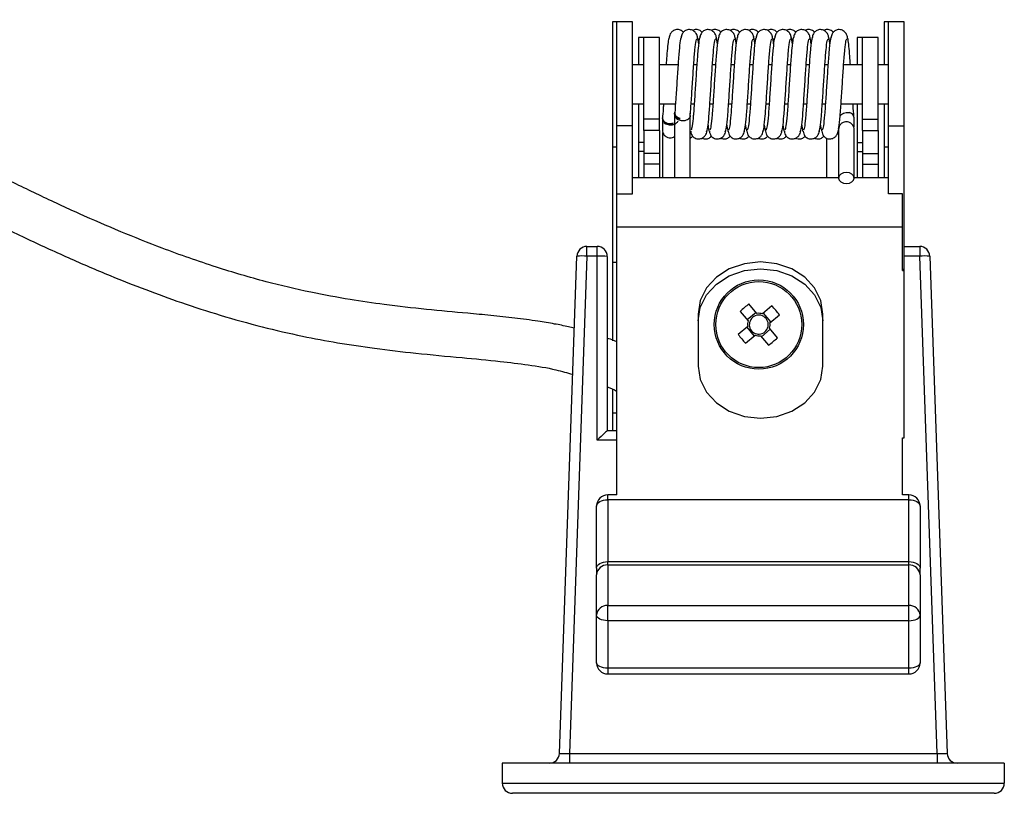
# Model space of a CAD drawing. Header units: millimetres. Extents: x 315 to 966, y 255 to 659.
# Tile 10 of 11: x 921 to 966, y 266 to 300. Entities that reach past the tile are written whole.
import ezdxf

# ---------------------------------------------------------------- set-up
doc = ezdxf.new("R2010")
doc.units = ezdxf.units.MM

msp = doc.modelspace()

# ---------------------------------------------------------------- linework, layer by layer
at = {"color": 7, "linetype": 'Continuous', "lineweight": 25}
for p, q in [((948.254, 300.23), (948.054, 300.23)), ((948.054, 300.23), (948.054, 294.628)), ((948.954, 300.23), (948.254, 300.23)), ((948.254, 295.564), (948.254, 300.23)), ((948.954, 295.564), (948.954, 300.23)), ((960.434, 300.23), (960.234, 300.23)), ((960.234, 300.23), (960.234, 298.301)), ((961.134, 300.23), (960.434, 300.23)), ((960.434, 295.564), (960.434, 300.23)), ((961.134, 295.564), (961.134, 300.23)), ((949.466, 299.522), (949.221, 299.522)), ((949.221, 299.522), (949.221, 298.301)), ((950.166, 299.522), (949.466, 299.522)), ((949.466, 295.871), (949.466, 299.522)), ((950.166, 295.871), (950.166, 299.522)), ((959.266, 299.522), (959.021, 299.522)), ((959.021, 299.522), (959.021, 298.301)), ((959.966, 299.522), (959.266, 299.522)), ((959.266, 295.871), (959.266, 299.522)), ((959.966, 295.871), (959.966, 299.522)), ((949.466, 298.301), (948.954, 298.301)), ((950.997, 298.301), (950.166, 298.301)), ((951.837, 298.301), (951.699, 298.301)), ((952.677, 298.301), (952.539, 298.301)), ((953.517, 298.301), (953.379, 298.301)), ((954.357, 298.301), (954.219, 298.301)), ((955.197, 298.301), (955.059, 298.301)), ((956.037, 298.301), (955.899, 298.301)), ((956.877, 298.301), (956.739, 298.301)), ((957.717, 298.301), (957.579, 298.301)), ((959.266, 298.301), (958.419, 298.301)), ((960.434, 298.301), (959.966, 298.301)), ((948.954, 296.556), (949.466, 296.556)), ((949.221, 296.556), (949.221, 294.826)), ((950.166, 296.556), (950.881, 296.556)), ((950.844, 296.131), (950.844, 296.039)), ((951.583, 296.556), (951.721, 296.556)), ((952.423, 296.556), (952.561, 296.556)), ((953.263, 296.556), (953.401, 296.556)), ((954.103, 296.556), (954.241, 296.556)), ((954.943, 296.556), (955.081, 296.556)), ((955.783, 296.556), (955.921, 296.556)), ((956.623, 296.556), (956.761, 296.556)), ((957.463, 296.556), (957.601, 296.556)), ((958.303, 296.556), (959.266, 296.556)), ((959.021, 296.556), (959.021, 294.826)), ((959.966, 296.556), (960.434, 296.556)), ((960.234, 296.556), (960.234, 294.628)), ((950.166, 295.871), (949.466, 295.871)), ((949.466, 295.35), (949.466, 295.871)), ((950.166, 295.35), (950.166, 295.871)), ((951.544, 296.032), (951.534, 295.969)), ((959.266, 295.871), (959.966, 295.871)), ((959.266, 295.35), (959.266, 295.871)), ((959.966, 295.35), (959.966, 295.871)), ((948.954, 295.564), (948.254, 295.564)), ((948.254, 292.522), (948.254, 295.564)), ((948.954, 292.522), (948.954, 295.564)), ((950.166, 295.35), (949.466, 295.35)), ((949.466, 295.35), (949.466, 294.32)), ((950.166, 295.35), (950.166, 294.32)), ((959.266, 295.35), (959.966, 295.35)), ((959.266, 295.35), (959.266, 294.32)), ((959.966, 295.35), (959.966, 294.32)), ((960.434, 295.564), (961.134, 295.564)), ((960.434, 292.522), (960.434, 295.564)), ((961.134, 289.152), (961.134, 295.564)), ((949.221, 294.826), (949.221, 294.418)), ((959.021, 294.826), (959.021, 294.418)), ((948.054, 294.628), (948.254, 294.628)), ((948.054, 294.628), (948.054, 289.442)), ((949.221, 294.418), (949.221, 293.241)), ((959.021, 294.418), (959.021, 293.241)), ((960.234, 294.628), (960.434, 294.628)), ((960.234, 294.628), (960.234, 293.241)), ((950.166, 294.32), (949.466, 294.32)), ((949.466, 294.32), (949.466, 293.847)), ((950.166, 294.32), (950.166, 293.847)), ((959.266, 294.32), (959.966, 294.32)), ((959.266, 294.32), (959.266, 293.847)), ((959.966, 294.32), (959.966, 293.847)), ((950.166, 293.847), (949.466, 293.847)), ((949.466, 293.847), (949.466, 293.241)), ((950.166, 293.847), (950.166, 293.241)), ((959.266, 293.847), (959.266, 293.241)), ((959.266, 293.847), (959.966, 293.847)), ((959.966, 293.847), (959.966, 293.241)), ((958.194, 293.241), (948.954, 293.241)), ((960.434, 293.241), (958.894, 293.241)), ((948.254, 292.522), (948.954, 292.522)), ((948.254, 291.02), (948.254, 292.522)), ((961.064, 292.522), (960.434, 292.522)), ((961.064, 291.02), (961.064, 292.522)), ((961.064, 291.02), (948.254, 291.02)), ((948.254, 279.027), (948.254, 291.02)), ((961.064, 289.092), (961.064, 291.02)), ((946.911, 289.728), (946.911, 290.162)), ((946.911, 290.162), (947.376, 290.162)), ((947.376, 289.728), (947.376, 290.162)), ((961.134, 290.162), (961.831, 290.162)), ((961.831, 290.162), (961.831, 289.728)), ((945.683, 267.447), (946.461, 289.728)), ((946.911, 289.728), (946.133, 267.447)), ((947.376, 289.728), (946.911, 289.728)), ((947.376, 281.478), (947.376, 289.728)), ((947.826, 289.712), (947.826, 281.912)), ((962.609, 267.447), (961.831, 289.728)), ((962.28, 289.728), (963.058, 267.447)), ((948.254, 289.442), (948.054, 289.442)), ((948.054, 289.442), (948.054, 285.927)), ((961.064, 289.152), (961.134, 289.152)), ((961.064, 289.092), (961.134, 289.092)), ((961.134, 289.092), (961.134, 289.152)), ((961.134, 281.584), (961.134, 289.092)), ((954.533, 287.16), (954.173, 287.587)), ((955.208, 287.499), (954.782, 287.139)), ((951.894, 287.134), (951.894, 284.799)), ((953.779, 287.255), (954.139, 286.828)), ((954.496, 287.204), (954.102, 286.872)), ((955.158, 286.782), (954.826, 287.176)), ((955.113, 286.745), (955.54, 287.105)), ((957.494, 284.799), (957.494, 287.134)), ((954.118, 286.58), (953.691, 286.22)), ((954.074, 286.542), (954.406, 286.148)), ((954.736, 286.12), (955.129, 286.452)), ((955.452, 286.069), (955.092, 286.496)), ((954.023, 285.826), (954.45, 286.186)), ((954.698, 286.164), (955.058, 285.737)), ((948.054, 283.736), (948.054, 282.692)), ((948.254, 282.692), (948.054, 282.692)), ((948.054, 282.692), (948.054, 281.912)), ((947.826, 281.912), (948.254, 281.912)), ((961.064, 281.584), (961.134, 281.584)), ((961.064, 279.027), (961.064, 281.584)), ((948.254, 279.028), (947.844, 279.028)), ((961.344, 279.028), (961.064, 279.028)), ((947.344, 275.755), (947.344, 278.528)), ((961.344, 278.814), (947.844, 278.814)), ((947.844, 278.814), (947.844, 276.041)), ((961.344, 276.041), (961.344, 278.814)), ((961.844, 278.528), (961.844, 275.755)), ((947.844, 276.041), (961.344, 276.041)), ((947.844, 275.89), (947.844, 276.041)), ((947.844, 275.89), (947.844, 274.074)), ((961.344, 275.89), (947.844, 275.89)), ((961.344, 275.89), (961.344, 276.041)), ((961.344, 274.074), (961.344, 275.89)), ((947.344, 275.755), (947.344, 275.454)), ((947.344, 273.638), (947.344, 275.454)), ((961.844, 275.454), (961.844, 275.755)), ((961.844, 275.454), (961.844, 273.638)), ((947.844, 273.394), (947.844, 274.074)), ((947.844, 274.074), (961.344, 274.074)), ((961.344, 273.394), (961.344, 274.074)), ((947.344, 271.51), (947.344, 273.638)), ((961.844, 273.638), (961.844, 271.51)), ((947.844, 273.394), (947.844, 271.267)), ((961.344, 273.394), (947.844, 273.394)), ((961.344, 271.267), (961.344, 273.394)), ((961.344, 271.267), (947.844, 271.267)), ((947.844, 271.01), (961.344, 271.01)), ((946.133, 267.447), (946.133, 267.012)), ((946.133, 267.447), (962.609, 267.447)), ((962.609, 267.447), (962.609, 267.012)), ((965.621, 267.012), (943.121, 267.012)), ((943.121, 267.012), (943.121, 266.112)), ((965.621, 267.012), (965.621, 266.112)), ((943.121, 266.112), (965.621, 266.112)), ((965.171, 265.662), (943.571, 265.662))]:
    msp.add_line(p, q, dxfattribs=at)
at = {"color": 8, "linetype": 'Continuous', "lineweight": 25}
for p, q in [((949.466, 294.826), (949.221, 294.826)), ((959.021, 294.826), (959.266, 294.826)), ((949.466, 294.418), (949.221, 294.418)), ((959.021, 294.418), (959.266, 294.418)), ((961.831, 289.728), (961.134, 289.728)), ((948.254, 281.478), (947.376, 281.478)), ((947.844, 278.814), (947.844, 279.028)), ((961.344, 278.814), (961.344, 279.028)), ((947.844, 271.267), (947.844, 271.01)), ((961.344, 271.01), (961.344, 271.267))]:
    msp.add_line(p, q, dxfattribs=at)
at = {"color": 7, "linetype": 'Continuous', "lineweight": 25, "flags": 128}
for points in [[(951.096, 295.888), (951.001, 295.92), (950.923, 295.971), (950.869, 296.036), (950.845, 296.109), (950.851, 296.183)], [(950.785, 295.679), (950.652, 295.656), (950.517, 295.674), (950.402, 295.729), (950.323, 295.813), (950.294, 295.913), (950.294, 295.918)], [(958.544, 293.474), (958.41, 293.455), (958.296, 293.401), (958.22, 293.321), (958.194, 293.226), (958.22, 293.131), (958.296, 293.05), (958.41, 292.997), (958.544, 292.978), (958.678, 292.997), (958.791, 293.05), (958.867, 293.131), (958.894, 293.226), (958.867, 293.321), (958.791, 293.401), (958.678, 293.455), (958.544, 293.474)], [(957.494, 287.134), (957.398, 287.738), (957.118, 288.301), (956.674, 288.785), (956.094, 289.156), (955.418, 289.389), (954.694, 289.468), (953.969, 289.389), (953.294, 289.156), (952.714, 288.785), (952.269, 288.301), (951.989, 287.738), (951.894, 287.134)], [(951.894, 286.825), (951.989, 287.429), (952.269, 287.992), (952.714, 288.476), (953.294, 288.847), (953.969, 289.08), (954.694, 289.159), (955.418, 289.08), (956.094, 288.847), (956.674, 288.476), (957.118, 287.992), (957.398, 287.429), (957.494, 286.825)], [(951.894, 284.799), (951.989, 284.195), (952.269, 283.632), (952.714, 283.149), (953.294, 282.778), (953.969, 282.544), (954.694, 282.465), (955.418, 282.544), (956.094, 282.778), (956.674, 283.149), (957.118, 283.632), (957.398, 284.195), (957.494, 284.799)], [(947.344, 278.528), (947.353, 278.584), (947.382, 278.637), (947.428, 278.687), (947.49, 278.73), (947.566, 278.766), (947.652, 278.792), (947.746, 278.809), (947.844, 278.814)], [(961.344, 278.814), (961.441, 278.809), (961.535, 278.792), (961.621, 278.766), (961.697, 278.73), (961.759, 278.687), (961.806, 278.637), (961.834, 278.584), (961.844, 278.528)], [(947.344, 275.755), (947.353, 275.81), (947.382, 275.864), (947.428, 275.914), (947.49, 275.957), (947.566, 275.993), (947.652, 276.019), (947.746, 276.035), (947.844, 276.041)], [(961.344, 276.041), (961.441, 276.035), (961.535, 276.019), (961.621, 275.993), (961.697, 275.957), (961.759, 275.914), (961.806, 275.864), (961.834, 275.81), (961.844, 275.755)], [(947.844, 273.394), (947.746, 273.399), (947.652, 273.412), (947.566, 273.435), (947.49, 273.465), (947.428, 273.502), (947.382, 273.544), (947.353, 273.59), (947.344, 273.638)], [(961.344, 273.394), (961.441, 273.399), (961.535, 273.412), (961.621, 273.435), (961.697, 273.465), (961.759, 273.502), (961.806, 273.544), (961.834, 273.59), (961.844, 273.638)], [(947.844, 271.267), (947.746, 271.271), (947.652, 271.285), (947.566, 271.308), (947.49, 271.338), (947.428, 271.375), (947.382, 271.417), (947.353, 271.463), (947.344, 271.51)], [(961.844, 271.51), (961.834, 271.463), (961.806, 271.417), (961.759, 271.375), (961.697, 271.338), (961.621, 271.308), (961.535, 271.285), (961.441, 271.271), (961.344, 271.267)]]:
    msp.add_lwpolyline(points, dxfattribs=at)
at = {"color": 7, "linetype": 'Continuous', "lineweight": 25}
for radius in [2, 1.927]:
    msp.add_circle((954.616, 286.662), radius, dxfattribs=at)
for centre, radius, start, end in [((958.624, 295.894), 0.271, 5.1617, 77.057), ((946.911, 289.712), 0.45, 90, 178), ((947.376, 289.712), 0.45, 0, 90), ((961.831, 289.712), 0.45, 2, 90), ((946.686, 286.502), 3.234, 86.0129, 93.9871), ((947.489, 286.493), 3.237, 84.0133, 91.9891), ((962.055, 286.502), 3.234, 86.0129, 93.9871), ((958.607, 281.926), 7.19, 128.068, 132.1726), ((949.88, 282.671), 7.19, 38.068, 42.1726), ((954.616, 286.662), 0.425, 92.8792, 167.3614), ((954.616, 286.662), 0.505, 70.8073, 99.4334), ((954.616, 286.662), 0.425, 77.3614, 92.8792), ((954.616, 286.662), 0.425, 2.8792, 77.3614), ((954.616, 286.662), 0.505, 160.8073, 189.4334), ((954.616, 286.662), 0.425, 167.3614, 182.8792), ((954.616, 286.662), 0.425, 182.8792, 257.3614), ((954.616, 286.662), 0.426, 272.8792, 347.3614), ((954.616, 286.662), 0.426, 347.3614, 2.8792), ((954.616, 286.662), 0.505, 340.8073, 9.4334), ((959.352, 290.653), 7.19, 218.068, 222.1726), ((954.616, 286.662), 0.505, 250.8073, 279.4334), ((954.616, 286.662), 0.425, 257.3614, 272.8792), ((950.625, 291.398), 7.19, 308.068, 312.1726), ((947.844, 278.528), 0.5, 90, 180), ((961.344, 278.528), 0.5, 0, 90), ((947.814, 275.42), 0.472, 86.3861, 175.8598), ((961.373, 275.42), 0.472, 4.1402, 93.6139), ((947.814, 273.604), 0.472, 86.3861, 175.8598), ((961.373, 273.604), 0.472, 4.1402, 93.6139), ((947.844, 271.51), 0.5, 180, 270), ((961.344, 271.51), 0.5, 270, 0), ((945.233, 267.462), 0.45, 270, 358), ((963.508, 267.462), 0.45, 182, 270), ((943.571, 266.112), 0.45, 180, 270), ((965.171, 266.112), 0.45, 270, 0)]:
    msp.add_arc(centre, radius, start, end, dxfattribs=at)
for centre, major_axis, ratio, start_param, end_param in [((947.376, 281.462), (0.45, 0.45), 0.017455, 0.017453, 1.553343), ((946.134, 267.462), (0.451, 0.016), 0.034709, 3.139166, 4.708744), ((962.608, 267.462), (0.451, -0.016), 0.034709, 4.716034, 6.285612)]:
    msp.add_ellipse(centre, major_axis=major_axis, ratio=ratio, start_param=start_param, end_param=end_param, dxfattribs=at)
for points, knots in [([(946.348, 286.494), (946.261, 286.517), (945.97, 286.593), (945.424, 286.697), (944.624, 286.833), (943.668, 286.957), (942.617, 287.069), (941.295, 287.193), (939.697, 287.338), (937.936, 287.536), (936.208, 287.79), (934.434, 288.117), (932.431, 288.588), (930.204, 289.246), (928.04, 290.007), (926.003, 290.819), (924.165, 291.619), (922.349, 292.461), (920.589, 293.319), (918.971, 294.136), (917.581, 294.854), (916.514, 295.415), (915.606, 295.897), (914.673, 296.395), (913.51, 297.022), (912.123, 297.777), (910.506, 298.671), (908.979, 299.52), (908.011, 300.099), (907.639, 300.321)], [0, 0, 0, 0, 0.006167, 0.020626, 0.037793, 0.06145, 0.085661, 0.108817, 0.150627, 0.1938, 0.229342, 0.270684, 0.319336, 0.374557, 0.436838, 0.485527, 0.534853, 0.58431, 0.633391, 0.679954, 0.718986, 0.749783, 0.769709, 0.795553, 0.828586, 0.868285, 0.91348, 0.96676, 1, 1, 1, 1]), ([(951.234, 299.75), (951.228, 299.76), (951.207, 299.795), (951.143, 299.834), (951.059, 299.871), (950.966, 299.882), (950.876, 299.87), (950.795, 299.838), (950.711, 299.779), (950.617, 299.659), (950.6, 299.552), (950.589, 299.485)], [0, 0, 0, 0, 0.035387, 0.128983, 0.226109, 0.324071, 0.420088, 0.511846, 0.597975, 0.75155, 1, 1, 1, 1]), ([(951.878, 299.485), (951.872, 299.533), (951.858, 299.633), (951.781, 299.755), (951.687, 299.829), (951.6, 299.867), (951.507, 299.881), (951.417, 299.872), (951.337, 299.842), (951.254, 299.787), (951.186, 299.704), (951.145, 299.605), (951.139, 299.544), (951.136, 299.517)], [0, 0, 0, 0, 0.132932, 0.279972, 0.358396, 0.438099, 0.517198, 0.593564, 0.665339, 0.731284, 0.843578, 0.931835, 1, 1, 1, 1]), ([(952.074, 299.75), (952.068, 299.76), (952.047, 299.795), (951.983, 299.834), (951.899, 299.871), (951.806, 299.882), (951.721, 299.872), (951.672, 299.85), (951.651, 299.841)], [0, 0, 0, 0, 0.071658, 0.261189, 0.457868, 0.656241, 0.850674, 1, 1, 1, 1]), ([(952.718, 299.485), (952.712, 299.533), (952.698, 299.633), (952.621, 299.755), (952.527, 299.829), (952.44, 299.867), (952.347, 299.881), (952.257, 299.872), (952.177, 299.842), (952.094, 299.787), (952.026, 299.704), (951.985, 299.605), (951.979, 299.544), (951.976, 299.517)], [0, 0, 0, 0, 0.132932, 0.279972, 0.358396, 0.438099, 0.517198, 0.593564, 0.665339, 0.731284, 0.843578, 0.931835, 1, 1, 1, 1]), ([(952.914, 299.75), (952.908, 299.76), (952.887, 299.795), (952.823, 299.834), (952.739, 299.871), (952.646, 299.882), (952.561, 299.872), (952.512, 299.85), (952.491, 299.841)], [0, 0, 0, 0, 0.071658, 0.261189, 0.457868, 0.656241, 0.850674, 1, 1, 1, 1]), ([(953.558, 299.485), (953.552, 299.533), (953.538, 299.633), (953.461, 299.755), (953.367, 299.829), (953.28, 299.867), (953.187, 299.881), (953.097, 299.872), (953.017, 299.842), (952.934, 299.787), (952.866, 299.704), (952.825, 299.605), (952.819, 299.544), (952.816, 299.517)], [0, 0, 0, 0, 0.132932, 0.279972, 0.358396, 0.438099, 0.517198, 0.593564, 0.665339, 0.731284, 0.843578, 0.931835, 1, 1, 1, 1]), ([(953.754, 299.75), (953.748, 299.76), (953.727, 299.795), (953.663, 299.834), (953.579, 299.871), (953.486, 299.882), (953.401, 299.872), (953.352, 299.85), (953.331, 299.841)], [0, 0, 0, 0, 0.071658, 0.261189, 0.457868, 0.656241, 0.850674, 1, 1, 1, 1]), ([(954.398, 299.485), (954.392, 299.533), (954.378, 299.633), (954.301, 299.755), (954.207, 299.829), (954.12, 299.867), (954.027, 299.881), (953.937, 299.872), (953.857, 299.842), (953.774, 299.787), (953.706, 299.704), (953.665, 299.605), (953.659, 299.544), (953.656, 299.517)], [0, 0, 0, 0, 0.132932, 0.279972, 0.358396, 0.438099, 0.517198, 0.593564, 0.665339, 0.731284, 0.843578, 0.931835, 1, 1, 1, 1]), ([(954.594, 299.75), (954.588, 299.76), (954.567, 299.795), (954.503, 299.834), (954.419, 299.871), (954.326, 299.882), (954.241, 299.872), (954.192, 299.85), (954.171, 299.841)], [0, 0, 0, 0, 0.071658, 0.261189, 0.457868, 0.656241, 0.850674, 1, 1, 1, 1]), ([(955.238, 299.485), (955.232, 299.533), (955.218, 299.633), (955.141, 299.755), (955.047, 299.829), (954.96, 299.867), (954.867, 299.881), (954.777, 299.872), (954.697, 299.842), (954.614, 299.787), (954.546, 299.704), (954.505, 299.605), (954.499, 299.544), (954.496, 299.517)], [0, 0, 0, 0, 0.132932, 0.279972, 0.358396, 0.438099, 0.517198, 0.593564, 0.665339, 0.731284, 0.843578, 0.931835, 1, 1, 1, 1]), ([(955.434, 299.75), (955.428, 299.76), (955.407, 299.795), (955.343, 299.834), (955.259, 299.871), (955.166, 299.882), (955.081, 299.872), (955.032, 299.85), (955.011, 299.841)], [0, 0, 0, 0, 0.071658, 0.261189, 0.457868, 0.656241, 0.850674, 1, 1, 1, 1]), ([(956.078, 299.485), (956.072, 299.533), (956.058, 299.633), (955.981, 299.755), (955.887, 299.829), (955.8, 299.867), (955.707, 299.881), (955.617, 299.872), (955.537, 299.842), (955.454, 299.787), (955.386, 299.704), (955.345, 299.605), (955.339, 299.544), (955.336, 299.517)], [0, 0, 0, 0, 0.132932, 0.279972, 0.358396, 0.438099, 0.517198, 0.593564, 0.665339, 0.731284, 0.843578, 0.931835, 1, 1, 1, 1]), ([(956.274, 299.75), (956.268, 299.76), (956.247, 299.795), (956.183, 299.834), (956.099, 299.871), (956.006, 299.882), (955.921, 299.872), (955.872, 299.85), (955.851, 299.841)], [0, 0, 0, 0, 0.071658, 0.261189, 0.457868, 0.656241, 0.850674, 1, 1, 1, 1]), ([(956.918, 299.485), (956.912, 299.533), (956.898, 299.633), (956.821, 299.755), (956.727, 299.829), (956.64, 299.867), (956.547, 299.881), (956.457, 299.872), (956.377, 299.842), (956.294, 299.787), (956.226, 299.704), (956.185, 299.605), (956.179, 299.544), (956.176, 299.517)], [0, 0, 0, 0, 0.132932, 0.279972, 0.358396, 0.438099, 0.517198, 0.593564, 0.665339, 0.731284, 0.843578, 0.931835, 1, 1, 1, 1]), ([(957.114, 299.75), (957.108, 299.76), (957.087, 299.795), (957.023, 299.834), (956.939, 299.871), (956.846, 299.882), (956.761, 299.872), (956.712, 299.85), (956.691, 299.841)], [0, 0, 0, 0, 0.071658, 0.261189, 0.457868, 0.656241, 0.850674, 1, 1, 1, 1]), ([(957.758, 299.485), (957.752, 299.533), (957.738, 299.633), (957.661, 299.755), (957.567, 299.829), (957.48, 299.867), (957.387, 299.881), (957.297, 299.872), (957.217, 299.842), (957.134, 299.787), (957.066, 299.704), (957.025, 299.605), (957.019, 299.544), (957.016, 299.517)], [0, 0, 0, 0, 0.132932, 0.279972, 0.358396, 0.438099, 0.517198, 0.593564, 0.665339, 0.731284, 0.843578, 0.931835, 1, 1, 1, 1]), ([(957.954, 299.75), (957.948, 299.76), (957.927, 299.795), (957.863, 299.834), (957.779, 299.871), (957.686, 299.882), (957.601, 299.872), (957.552, 299.85), (957.531, 299.841)], [0, 0, 0, 0, 0.071658, 0.261189, 0.457868, 0.656241, 0.850674, 1, 1, 1, 1]), ([(958.598, 299.485), (958.592, 299.533), (958.578, 299.633), (958.501, 299.755), (958.407, 299.829), (958.32, 299.867), (958.227, 299.881), (958.137, 299.872), (958.057, 299.842), (957.974, 299.787), (957.906, 299.704), (957.865, 299.605), (957.859, 299.544), (957.856, 299.517)], [0, 0, 0, 0, 0.132932, 0.279972, 0.358396, 0.438099, 0.517198, 0.593564, 0.665339, 0.731284, 0.843578, 0.931835, 1, 1, 1, 1]), ([(950.611, 299.56), (950.598, 299.529), (950.572, 299.468), (950.53, 299.152), (950.496, 298.755), (950.473, 298.435), (950.464, 298.301)], [0, 0, 0, 0, 0.270362, 0.543821, 0.810291, 1, 1, 1, 1]), ([(951.155, 299.554), (951.14, 299.539), (951.106, 299.507), (951.055, 299.071), (951.002, 298.401), (950.949, 297.586), (950.899, 296.775), (950.867, 296.351), (950.851, 296.155)], [0, 0, 0, 0, 0.153212, 0.328723, 0.503409, 0.677291, 0.850389, 1, 1, 1, 1]), ([(951.545, 296.047), (951.562, 296.263), (951.596, 296.707), (951.648, 297.538), (951.7, 298.345), (951.752, 299.002), (951.801, 299.423), (951.833, 299.452), (951.848, 299.465)], [0, 0, 0, 0, 0.165425, 0.338853, 0.511495, 0.683331, 0.854341, 1, 1, 1, 1]), ([(951.995, 299.554), (951.98, 299.539), (951.946, 299.507), (951.895, 299.071), (951.842, 298.403), (951.789, 297.578), (951.737, 296.767), (951.701, 296.213), (951.682, 296.04), (951.681, 296.029)], [0, 0, 0, 0, 0.148137, 0.317832, 0.486731, 0.654853, 0.822216, 0.988822, 1, 1, 1, 1]), ([(951.922, 299.241), (951.913, 299.312), (951.891, 299.493), (951.869, 299.534), (951.856, 299.56)], [0, 0, 0, 0, 0.387801, 1, 1, 1, 1]), ([(952.276, 295.297), (952.294, 295.347), (952.33, 295.445), (952.383, 295.977), (952.435, 296.702), (952.488, 297.535), (952.54, 298.346), (952.592, 299.002), (952.641, 299.423), (952.673, 299.452), (952.688, 299.465)], [0, 0, 0, 0, 0.129327, 0.258049, 0.386181, 0.513735, 0.640711, 0.767094, 0.89287, 1, 1, 1, 1]), ([(952.835, 299.554), (952.82, 299.539), (952.786, 299.507), (952.735, 299.071), (952.682, 298.402), (952.629, 297.583), (952.577, 296.749), (952.525, 296.031), (952.473, 295.509), (952.438, 295.415), (952.421, 295.368)], [0, 0, 0, 0, 0.112251, 0.2408386, 0.3688224, 0.4962174, 0.6230373, 0.7492832, 0.8749424, 1, 1, 1, 1]), ([(952.762, 299.241), (952.753, 299.312), (952.731, 299.493), (952.709, 299.534), (952.696, 299.56)], [0, 0, 0, 0, 0.387801, 1, 1, 1, 1]), ([(953.116, 295.297), (953.134, 295.347), (953.17, 295.445), (953.223, 295.977), (953.275, 296.702), (953.328, 297.535), (953.38, 298.346), (953.432, 299.002), (953.481, 299.423), (953.513, 299.452), (953.528, 299.465)], [0, 0, 0, 0, 0.1293275, 0.2580494, 0.386181, 0.513735, 0.6407106, 0.7670939, 0.8928699, 1, 1, 1, 1]), ([(953.675, 299.554), (953.66, 299.539), (953.626, 299.507), (953.575, 299.071), (953.522, 298.402), (953.469, 297.583), (953.417, 296.749), (953.365, 296.031), (953.313, 295.509), (953.278, 295.415), (953.261, 295.368)], [0, 0, 0, 0, 0.112251, 0.240839, 0.368822, 0.496217, 0.623037, 0.749283, 0.874942, 1, 1, 1, 1]), ([(953.602, 299.241), (953.593, 299.312), (953.571, 299.493), (953.549, 299.534), (953.536, 299.56)], [0, 0, 0, 0, 0.387801, 1, 1, 1, 1]), ([(953.956, 295.297), (953.974, 295.347), (954.01, 295.445), (954.063, 295.977), (954.115, 296.702), (954.168, 297.535), (954.22, 298.346), (954.272, 299.002), (954.321, 299.423), (954.353, 299.452), (954.368, 299.465)], [0, 0, 0, 0, 0.129327, 0.258049, 0.386181, 0.513735, 0.640711, 0.767094, 0.89287, 1, 1, 1, 1]), ([(954.515, 299.554), (954.5, 299.539), (954.466, 299.507), (954.415, 299.071), (954.362, 298.402), (954.309, 297.583), (954.257, 296.749), (954.205, 296.031), (954.153, 295.509), (954.118, 295.415), (954.101, 295.368)], [0, 0, 0, 0, 0.112251, 0.240839, 0.368822, 0.496217, 0.623037, 0.749283, 0.874942, 1, 1, 1, 1]), ([(954.442, 299.241), (954.433, 299.312), (954.411, 299.493), (954.389, 299.534), (954.376, 299.56)], [0, 0, 0, 0, 0.387801, 1, 1, 1, 1]), ([(954.796, 295.297), (954.814, 295.347), (954.85, 295.445), (954.903, 295.977), (954.955, 296.702), (955.008, 297.535), (955.06, 298.346), (955.112, 299.002), (955.161, 299.423), (955.193, 299.452), (955.208, 299.465)], [0, 0, 0, 0, 0.1293275, 0.2580494, 0.386181, 0.513735, 0.6407106, 0.7670939, 0.8928699, 1, 1, 1, 1]), ([(955.355, 299.554), (955.34, 299.539), (955.306, 299.507), (955.255, 299.071), (955.202, 298.402), (955.149, 297.583), (955.097, 296.749), (955.045, 296.031), (954.993, 295.509), (954.958, 295.415), (954.941, 295.368)], [0, 0, 0, 0, 0.112251, 0.240839, 0.368822, 0.496217, 0.623037, 0.749283, 0.874942, 1, 1, 1, 1]), ([(955.282, 299.241), (955.273, 299.312), (955.251, 299.493), (955.229, 299.534), (955.216, 299.56)], [0, 0, 0, 0, 0.387801, 1, 1, 1, 1]), ([(955.636, 295.297), (955.654, 295.347), (955.69, 295.445), (955.743, 295.977), (955.795, 296.702), (955.848, 297.535), (955.9, 298.346), (955.952, 299.002), (956.001, 299.423), (956.033, 299.452), (956.048, 299.465)], [0, 0, 0, 0, 0.129327, 0.258049, 0.386181, 0.513735, 0.640711, 0.767094, 0.89287, 1, 1, 1, 1]), ([(956.195, 299.554), (956.18, 299.539), (956.146, 299.507), (956.095, 299.071), (956.042, 298.402), (955.989, 297.583), (955.937, 296.749), (955.885, 296.031), (955.833, 295.509), (955.798, 295.415), (955.781, 295.368)], [0, 0, 0, 0, 0.112251, 0.240839, 0.368822, 0.496217, 0.623037, 0.749283, 0.874942, 1, 1, 1, 1]), ([(956.122, 299.241), (956.113, 299.312), (956.091, 299.493), (956.069, 299.534), (956.056, 299.56)], [0, 0, 0, 0, 0.387801, 1, 1, 1, 1]), ([(956.476, 295.297), (956.494, 295.347), (956.53, 295.445), (956.583, 295.977), (956.635, 296.702), (956.688, 297.535), (956.74, 298.346), (956.792, 299.002), (956.841, 299.423), (956.873, 299.452), (956.888, 299.465)], [0, 0, 0, 0, 0.129327, 0.258049, 0.386181, 0.513735, 0.640711, 0.767094, 0.89287, 1, 1, 1, 1]), ([(957.035, 299.554), (957.02, 299.539), (956.986, 299.507), (956.935, 299.071), (956.882, 298.402), (956.829, 297.583), (956.777, 296.749), (956.725, 296.031), (956.673, 295.509), (956.638, 295.415), (956.621, 295.368)], [0, 0, 0, 0, 0.112251, 0.2408386, 0.3688224, 0.4962174, 0.6230373, 0.7492832, 0.8749424, 1, 1, 1, 1]), ([(956.962, 299.241), (956.953, 299.312), (956.931, 299.493), (956.909, 299.534), (956.896, 299.56)], [0, 0, 0, 0, 0.387801, 1, 1, 1, 1]), ([(957.316, 295.297), (957.334, 295.347), (957.37, 295.445), (957.423, 295.977), (957.475, 296.702), (957.528, 297.535), (957.58, 298.346), (957.632, 299.002), (957.681, 299.423), (957.713, 299.452), (957.728, 299.465)], [0, 0, 0, 0, 0.129327, 0.258049, 0.386181, 0.513735, 0.640711, 0.767094, 0.89287, 1, 1, 1, 1]), ([(957.875, 299.554), (957.86, 299.539), (957.826, 299.507), (957.775, 299.071), (957.722, 298.402), (957.669, 297.583), (957.617, 296.749), (957.565, 296.031), (957.513, 295.509), (957.478, 295.415), (957.461, 295.368)], [0, 0, 0, 0, 0.112251, 0.240839, 0.368822, 0.496217, 0.623037, 0.749283, 0.874942, 1, 1, 1, 1]), ([(957.802, 299.241), (957.793, 299.312), (957.771, 299.493), (957.749, 299.534), (957.736, 299.56)], [0, 0, 0, 0, 0.387801, 1, 1, 1, 1]), ([(958.188, 295.423), (958.193, 295.444), (958.2, 295.473), (958.225, 295.565), (958.263, 295.993), (958.315, 296.698), (958.368, 297.537), (958.42, 298.346), (958.472, 299.002), (958.521, 299.423), (958.553, 299.452), (958.568, 299.465)], [0, 0, 0, 0, 0.039974, 0.057227, 0.196608, 0.33535, 0.473467, 0.610958, 0.747807, 0.883998, 1, 1, 1, 1]), ([(958.723, 298.301), (958.714, 298.435), (958.691, 298.755), (958.657, 299.152), (958.615, 299.468), (958.589, 299.529), (958.576, 299.56)], [0, 0, 0, 0, 0.1897087, 0.456179, 0.7296381, 1, 1, 1, 1]), ([(906.774, 298.505), (906.862, 298.451), (907.858, 297.849), (909.429, 296.981), (911.46, 295.859), (913.101, 294.97), (914.727, 294.097), (916.316, 293.258), (917.983, 292.394), (919.775, 291.489), (921.696, 290.556), (923.628, 289.668), (925.429, 288.893), (927.122, 288.223), (928.767, 287.628), (930.505, 287.064), (932.314, 286.558), (934.072, 286.153), (935.756, 285.838), (937.447, 285.583), (939.309, 285.367), (941.196, 285.192), (942.886, 285.036), (944.297, 284.86), (945.396, 284.69), (946.029, 284.5), (946.276, 284.426)], [0, 0, 0, 0, 0.007574, 0.085563, 0.131689, 0.177851, 0.222432, 0.266949, 0.309313, 0.359552, 0.413208, 0.464305, 0.51307, 0.553857, 0.594054, 0.636762, 0.681993, 0.724339, 0.760351, 0.797966, 0.839213, 0.885351, 0.923564, 0.952003, 0.981249, 1, 1, 1, 1]), ([(950.348, 296.556), (950.343, 296.486), (950.325, 296.226), (950.308, 296.029), (950.295, 295.886)], [0, 0, 0, 0, 0.267456, 1, 1, 1, 1]), ([(950.854, 296.155), (950.853, 296.128), (950.851, 296.072), (950.898, 295.993), (950.978, 295.928), (951.051, 295.898), (951.092, 295.889), (951.096, 295.888)], [0, 0, 0, 0, 0.232113, 0.48263, 0.730286, 0.975805, 1, 1, 1, 1]), ([(951.544, 293.241), (951.544, 293.266), (951.544, 293.53), (951.544, 293.942), (951.544, 294.501), (951.544, 295.006), (951.544, 295.5), (951.544, 295.892), (951.544, 296.055), (951.544, 296.131)], [0, 0, 0, 0, 0.0297203, 0.3156394, 0.4439318, 0.5962913, 0.7970244, 0.9046769, 1, 1, 1, 1]), ([(958.684, 296.158), (958.673, 296.155), (958.644, 296.147), (958.57, 296.147), (958.471, 296.136), (958.365, 296.098), (958.291, 296.054), (958.267, 296.02), (958.263, 296.014)], [0, 0, 0, 0, 0.098757, 0.241031, 0.469157, 0.701112, 0.941916, 1, 1, 1, 1]), ([(958.892, 295.886), (958.88, 296.029), (958.862, 296.226), (958.844, 296.486), (958.839, 296.556)], [0, 0, 0, 0, 0.7325442, 1, 1, 1, 1]), ([(950.294, 295.918), (950.294, 295.798), (950.294, 295.566), (950.294, 295.384), (950.294, 295.393), (950.294, 295.399)], [0, 0, 0, 0, 0.310911, 0.604043, 1, 1, 1, 1]), ([(950.304, 295.94), (950.302, 295.933), (950.292, 295.897), (950.315, 295.83), (950.371, 295.752), (950.461, 295.693), (950.572, 295.659), (950.686, 295.654), (950.754, 295.671), (950.785, 295.679)], [0, 0, 0, 0, 0.042266, 0.206738, 0.370834, 0.534801, 0.698883, 0.863243, 1, 1, 1, 1]), ([(950.981, 295.775), (950.973, 295.757), (950.956, 295.719), (950.905, 295.667), (950.829, 295.622), (950.731, 295.595), (950.62, 295.591), (950.513, 295.615), (950.422, 295.657), (950.38, 295.697), (950.359, 295.716)], [0, 0, 0, 0, 0.096459, 0.207493, 0.332391, 0.468143, 0.6093, 0.74898, 0.880705, 1, 1, 1, 1]), ([(950.359, 295.716), (950.385, 295.695), (950.438, 295.651), (950.548, 295.617), (950.65, 295.614), (950.725, 295.634), (950.765, 295.658), (950.78, 295.674), (950.785, 295.679)], [0, 0, 0, 0, 0.240024, 0.480053, 0.719875, 0.857761, 0.953827, 1, 1, 1, 1]), ([(950.844, 296.039), (950.844, 295.941), (950.844, 295.713), (950.844, 295.223), (950.844, 294.469), (950.844, 293.766), (950.844, 293.359), (950.844, 293.241)], [0, 0, 0, 0, 0.120305, 0.279228, 0.480153, 0.849142, 1, 1, 1, 1]), ([(950.847, 296.022), (950.857, 296.004), (950.877, 295.967), (950.956, 295.922), (951.035, 295.897), (951.085, 295.89), (951.096, 295.888)], [0, 0, 0, 0, 0.306376, 0.612932, 0.912983, 1, 1, 1, 1]), ([(950.847, 296.022), (950.854, 296.002), (950.868, 295.958), (950.929, 295.891), (951.011, 295.844), (951.095, 295.817), (951.166, 295.805), (951.239, 295.803), (951.33, 295.813), (951.426, 295.846), (951.502, 295.903), (951.524, 295.948), (951.534, 295.969)], [0, 0, 0, 0, 0.094384, 0.20848, 0.341565, 0.413996, 0.488569, 0.563746, 0.637915, 0.776905, 0.898411, 1, 1, 1, 1]), ([(951.681, 296.029), (951.665, 295.855), (951.632, 295.496), (951.598, 295.411), (951.581, 295.368)], [0, 0, 0, 0, 0.483759, 1, 1, 1, 1]), ([(958.894, 295.399), (958.89, 295.435), (958.884, 295.504), (958.839, 295.594), (958.78, 295.662), (958.7, 295.718), (958.604, 295.751), (958.493, 295.751), (958.385, 295.719), (958.285, 295.646), (958.208, 295.533), (958.199, 295.444), (958.194, 295.399)], [0, 0, 0, 0, 0.097853, 0.188868, 0.270487, 0.341762, 0.454588, 0.540988, 0.637979, 0.750637, 0.874075, 1, 1, 1, 1]), ([(958.894, 295.504), (958.894, 295.529), (958.894, 295.603), (958.894, 295.792), (958.894, 295.918)], [0, 0, 0, 0, 0.333506, 1, 1, 1, 1]), ([(950.294, 295.382), (950.297, 295.346), (950.303, 295.276), (950.348, 295.185), (950.407, 295.116), (950.487, 295.059), (950.582, 295.025), (950.694, 295.025), (950.784, 295.048), (950.828, 295.083), (950.844, 295.096)], [0, 0, 0, 0, 0.144221, 0.277455, 0.396318, 0.4996, 0.661508, 0.783178, 0.919663, 1, 1, 1, 1]), ([(950.294, 295.274), (950.294, 295.196), (950.294, 295.011), (950.294, 294.322), (950.294, 293.618), (950.294, 293.226)], [0, 0, 0, 0, 0.243856, 0.578306, 1, 1, 1, 1]), ([(951.564, 295.331), (951.569, 295.289), (951.578, 295.222), (951.623, 295.137), (951.675, 295.074), (951.746, 295.022), (951.832, 294.987), (951.923, 294.976), (952.013, 294.988), (952.092, 295.02), (952.176, 295.078), (952.245, 295.166), (952.285, 295.273), (952.292, 295.334), (952.295, 295.363)], [0, 0, 0, 0, 0.106837, 0.170005, 0.239204, 0.313339, 0.390595, 0.468659, 0.545154, 0.618109, 0.686333, 0.806874, 0.909578, 1, 1, 1, 1]), ([(952.339, 295.6), (952.34, 295.596), (952.349, 295.51), (952.368, 295.409), (952.392, 295.311), (952.406, 295.312), (952.412, 295.313)], [0, 0, 0, 0, 0.018108, 0.387056, 0.756268, 1, 1, 1, 1]), ([(952.404, 295.331), (952.409, 295.289), (952.418, 295.222), (952.463, 295.137), (952.515, 295.074), (952.586, 295.022), (952.672, 294.987), (952.763, 294.976), (952.853, 294.988), (952.932, 295.02), (953.016, 295.078), (953.085, 295.166), (953.125, 295.273), (953.132, 295.334), (953.135, 295.363)], [0, 0, 0, 0, 0.106837, 0.170005, 0.239204, 0.313339, 0.390595, 0.468659, 0.545154, 0.618109, 0.686333, 0.806874, 0.909578, 1, 1, 1, 1]), ([(953.179, 295.6), (953.18, 295.596), (953.189, 295.51), (953.208, 295.409), (953.232, 295.311), (953.246, 295.312), (953.252, 295.313)], [0, 0, 0, 0, 0.018108, 0.387056, 0.756268, 1, 1, 1, 1]), ([(953.244, 295.331), (953.249, 295.289), (953.258, 295.222), (953.303, 295.137), (953.355, 295.074), (953.426, 295.022), (953.512, 294.987), (953.603, 294.976), (953.693, 294.988), (953.772, 295.02), (953.856, 295.078), (953.925, 295.166), (953.965, 295.273), (953.972, 295.334), (953.975, 295.363)], [0, 0, 0, 0, 0.106837, 0.170005, 0.239204, 0.313339, 0.390595, 0.468659, 0.545154, 0.618109, 0.686333, 0.806874, 0.909578, 1, 1, 1, 1]), ([(954.019, 295.6), (954.02, 295.596), (954.029, 295.51), (954.048, 295.409), (954.072, 295.311), (954.086, 295.312), (954.092, 295.313)], [0, 0, 0, 0, 0.018108, 0.387056, 0.756268, 1, 1, 1, 1]), ([(954.084, 295.331), (954.089, 295.289), (954.098, 295.222), (954.143, 295.137), (954.195, 295.074), (954.266, 295.022), (954.352, 294.987), (954.443, 294.976), (954.533, 294.988), (954.612, 295.02), (954.696, 295.078), (954.765, 295.166), (954.805, 295.273), (954.812, 295.334), (954.815, 295.363)], [0, 0, 0, 0, 0.106837, 0.170005, 0.239204, 0.313339, 0.390595, 0.468659, 0.545154, 0.618109, 0.686333, 0.806874, 0.909578, 1, 1, 1, 1]), ([(954.859, 295.6), (954.86, 295.596), (954.869, 295.51), (954.888, 295.409), (954.912, 295.311), (954.926, 295.312), (954.932, 295.313)], [0, 0, 0, 0, 0.018108, 0.387056, 0.756268, 1, 1, 1, 1]), ([(954.924, 295.331), (954.929, 295.289), (954.938, 295.222), (954.983, 295.137), (955.035, 295.074), (955.106, 295.022), (955.192, 294.987), (955.283, 294.976), (955.373, 294.988), (955.452, 295.02), (955.536, 295.078), (955.605, 295.166), (955.645, 295.273), (955.652, 295.334), (955.655, 295.363)], [0, 0, 0, 0, 0.106837, 0.170005, 0.239204, 0.313339, 0.390595, 0.468659, 0.545154, 0.618109, 0.686333, 0.806874, 0.909578, 1, 1, 1, 1]), ([(955.699, 295.6), (955.7, 295.596), (955.709, 295.51), (955.728, 295.409), (955.752, 295.311), (955.766, 295.312), (955.772, 295.313)], [0, 0, 0, 0, 0.018108, 0.387056, 0.756268, 1, 1, 1, 1]), ([(955.764, 295.331), (955.769, 295.289), (955.778, 295.222), (955.823, 295.137), (955.875, 295.074), (955.946, 295.022), (956.032, 294.987), (956.123, 294.976), (956.213, 294.988), (956.292, 295.02), (956.376, 295.078), (956.445, 295.166), (956.485, 295.273), (956.492, 295.334), (956.495, 295.363)], [0, 0, 0, 0, 0.106837, 0.170005, 0.239204, 0.313339, 0.390595, 0.468659, 0.545154, 0.618109, 0.686333, 0.806874, 0.909578, 1, 1, 1, 1]), ([(956.539, 295.6), (956.54, 295.596), (956.549, 295.51), (956.568, 295.409), (956.592, 295.311), (956.606, 295.312), (956.612, 295.313)], [0, 0, 0, 0, 0.018108, 0.387056, 0.756268, 1, 1, 1, 1]), ([(956.604, 295.331), (956.609, 295.289), (956.618, 295.222), (956.663, 295.137), (956.715, 295.074), (956.786, 295.022), (956.872, 294.987), (956.963, 294.976), (957.053, 294.988), (957.132, 295.02), (957.216, 295.078), (957.285, 295.166), (957.325, 295.273), (957.332, 295.334), (957.335, 295.363)], [0, 0, 0, 0, 0.106837, 0.170005, 0.239204, 0.313339, 0.390595, 0.468659, 0.545154, 0.618109, 0.686333, 0.806874, 0.909578, 1, 1, 1, 1]), ([(957.379, 295.6), (957.38, 295.596), (957.389, 295.51), (957.408, 295.409), (957.432, 295.311), (957.446, 295.312), (957.452, 295.313)], [0, 0, 0, 0, 0.018108, 0.387056, 0.756268, 1, 1, 1, 1]), ([(957.444, 295.331), (957.449, 295.289), (957.458, 295.222), (957.503, 295.137), (957.555, 295.074), (957.626, 295.022), (957.712, 294.987), (957.803, 294.976), (957.893, 294.988), (957.972, 295.02), (958.056, 295.078), (958.125, 295.166), (958.165, 295.273), (958.172, 295.334), (958.175, 295.363)], [0, 0, 0, 0, 0.106837, 0.170005, 0.239204, 0.313339, 0.390595, 0.468659, 0.545154, 0.618109, 0.686333, 0.806874, 0.909578, 1, 1, 1, 1]), ([(958.194, 295.399), (958.194, 295.382), (958.194, 295.346), (958.194, 295.015), (958.194, 294.329), (958.194, 293.621), (958.194, 293.226)], [0, 0, 0, 0, 0.1907824, 0.4083938, 0.6700668, 1, 1, 1, 1]), ([(958.894, 293.226), (958.894, 293.621), (958.894, 294.329), (958.894, 295.015), (958.894, 295.346), (958.894, 295.382), (958.894, 295.399)], [0, 0, 0, 0, 0.329933, 0.591606, 0.809218, 1, 1, 1, 1]), ([(951.544, 295.017), (951.545, 295.018), (951.571, 295.027), (951.612, 295.055), (951.64, 295.091), (951.652, 295.107)], [0, 0, 0, 0, 0.041068, 0.585314, 1, 1, 1, 1]), ([(952.075, 295.017), (952.093, 295.008), (952.138, 294.987), (952.219, 294.977), (952.309, 294.986), (952.388, 295.016), (952.452, 295.054), (952.48, 295.091), (952.492, 295.107)], [0, 0, 0, 0, 0.126953, 0.329821, 0.524923, 0.707232, 0.873394, 1, 1, 1, 1]), ([(952.915, 295.017), (952.933, 295.008), (952.978, 294.987), (953.059, 294.977), (953.149, 294.986), (953.228, 295.016), (953.292, 295.054), (953.32, 295.091), (953.332, 295.107)], [0, 0, 0, 0, 0.126953, 0.329821, 0.524923, 0.707232, 0.873394, 1, 1, 1, 1]), ([(953.755, 295.017), (953.773, 295.008), (953.818, 294.987), (953.899, 294.977), (953.989, 294.986), (954.068, 295.016), (954.132, 295.054), (954.16, 295.091), (954.172, 295.107)], [0, 0, 0, 0, 0.126953, 0.329821, 0.524923, 0.707232, 0.873394, 1, 1, 1, 1]), ([(954.595, 295.017), (954.613, 295.008), (954.658, 294.987), (954.739, 294.977), (954.829, 294.986), (954.908, 295.016), (954.972, 295.054), (955, 295.091), (955.012, 295.107)], [0, 0, 0, 0, 0.126953, 0.329821, 0.524923, 0.707232, 0.873394, 1, 1, 1, 1]), ([(955.435, 295.017), (955.453, 295.008), (955.498, 294.987), (955.579, 294.977), (955.669, 294.986), (955.748, 295.016), (955.812, 295.054), (955.84, 295.091), (955.852, 295.107)], [0, 0, 0, 0, 0.126953, 0.329821, 0.524923, 0.707232, 0.873394, 1, 1, 1, 1]), ([(956.275, 295.017), (956.293, 295.008), (956.338, 294.987), (956.419, 294.977), (956.509, 294.986), (956.588, 295.016), (956.652, 295.054), (956.68, 295.091), (956.692, 295.107)], [0, 0, 0, 0, 0.126953, 0.329821, 0.524923, 0.707232, 0.873394, 1, 1, 1, 1]), ([(957.115, 295.017), (957.133, 295.008), (957.178, 294.987), (957.259, 294.977), (957.349, 294.986), (957.428, 295.016), (957.492, 295.054), (957.52, 295.091), (957.532, 295.107)], [0, 0, 0, 0, 0.126953, 0.329821, 0.524923, 0.707232, 0.873394, 1, 1, 1, 1]), ([(957.644, 295.019), (957.644, 294.998), (957.644, 294.818), (957.644, 294.5), (957.644, 293.942), (957.644, 293.53), (957.644, 293.266), (957.644, 293.241)], [0, 0, 0, 0, 0.032071, 0.279388, 0.487639, 0.951757, 1, 1, 1, 1]), ([(948.254, 285.883), (948.206, 285.907), (948.072, 285.976), (947.923, 286.02), (947.826, 286.049)], [0, 0, 0, 0, 0.356332, 1, 1, 1, 1]), ([(947.826, 283.871), (947.972, 283.819), (948.123, 283.764), (948.249, 283.678), (948.254, 283.675)], [0, 0, 0, 0, 0.959162, 1, 1, 1, 1])]:
    msp.add_open_spline(points, degree=3, knots=knots, dxfattribs=at)

doc.saveas('drawing.dxf')
